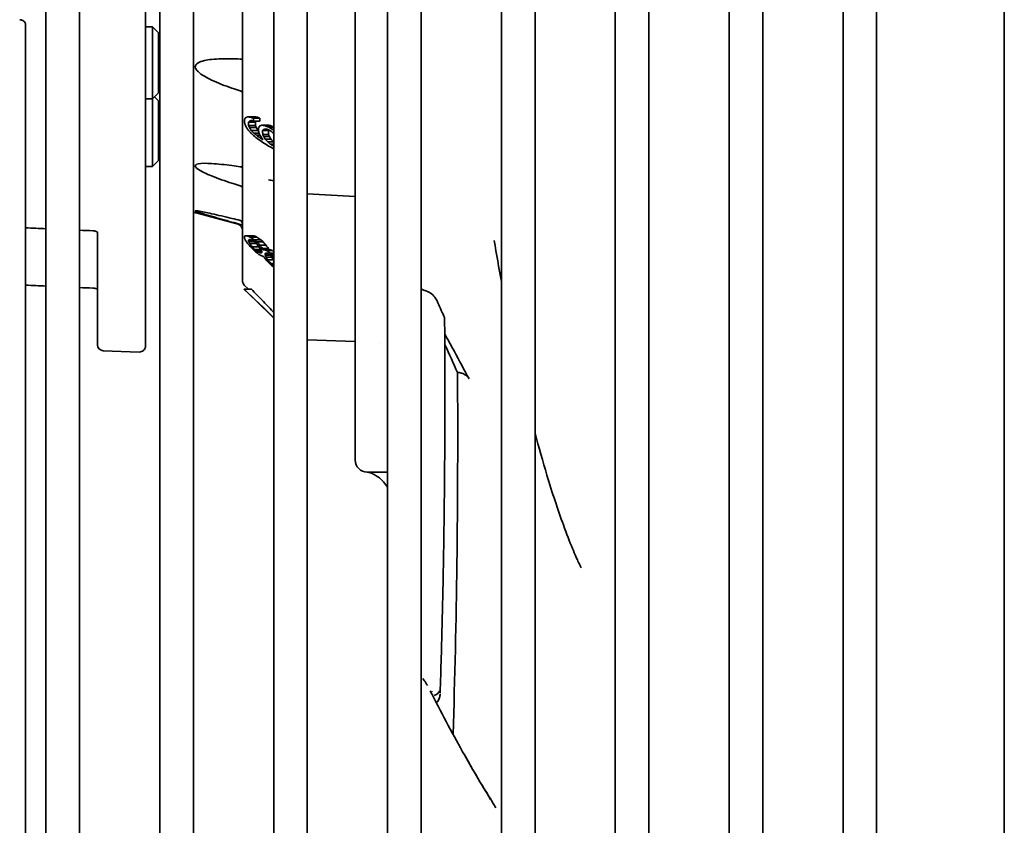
# Model space of a CAD drawing. Extents: x 1965 to 12366, y 538 to 8452.
# Tile 8 of 33: x 8800 to 8882, y 2637 to 2704. Entities that reach past the tile are written whole.
import ezdxf

# ---------------------------------------------------------------- set-up
doc = ezdxf.new("R2010")
doc.units = 0
doc.header["$LTSCALE"] = 2
doc.layers.add('Visible', color=7, linetype='CONTINUOUS', lineweight=35)

msp = doc.modelspace()

# ---------------------------------------------------------------- linework, layer by layer
at = {"layer": 'Visible'}
for p, q in [((8882.495, 3019.688), (8882.495, 2460.688)), ((8802.544, 2749.717), (8802.544, 2575.561)), ((8805.344, 2575.561), (8805.344, 2749.717)), ((8810.844, 2749.717), (8810.844, 2677.206)), ((8812.044, 2749.717), (8812.044, 2575.561)), ((8814.844, 2575.561), (8814.844, 2749.717)), ((8818.944, 2749.717), (8818.944, 2691.203)), ((8821.544, 2749.717), (8821.544, 2575.561)), ((8824.344, 2575.561), (8824.344, 2749.717)), ((8831.044, 2749.717), (8831.044, 2575.561)), ((8833.844, 2575.561), (8833.844, 2749.717)), ((8840.544, 2749.717), (8840.544, 2575.561)), ((8843.344, 2575.561), (8843.344, 2749.717)), ((8850.044, 2749.717), (8850.044, 2575.561)), ((8852.844, 2575.561), (8852.844, 2749.717)), ((8859.544, 2749.717), (8859.544, 2575.561)), ((8862.344, 2575.561), (8862.344, 2749.717)), ((8869.044, 2749.717), (8869.044, 2575.561)), ((8871.844, 2575.561), (8871.844, 2749.717)), ((8828.344, 2701.834), (8828.344, 2705.106)), ((8800.844, 2704.001), (8800.844, 2700.951)), ((8810.844, 2703.827), (8811.444, 2703.827)), ((8811.444, 2697.827), (8811.444, 2703.827)), ((8811.944, 2703.327), (8811.444, 2703.827)), ((8811.944, 2698.327), (8811.944, 2703.327)), ((8812.044, 2702.755), (8811.944, 2702.752)), ((8828.344, 2701.834), (8828.344, 2667.688)), ((8800.844, 2694.92), (8800.844, 2700.951)), ((8810.844, 2697.827), (8811.444, 2697.827)), ((8811.944, 2698.327), (8811.444, 2697.827)), ((8811.444, 2692.162), (8811.444, 2697.827)), ((8811.944, 2697.662), (8811.612, 2697.994)), ((8811.944, 2692.662), (8811.944, 2697.662)), ((8819.951, 2696.318), (8819.367, 2696.318)), ((8820.083, 2695.958), (8819.511, 2695.958)), ((8820.205, 2696.28), (8819.644, 2696.28)), ((8820.397, 2696.194), (8819.852, 2696.194)), ((8820.398, 2695.966), (8819.854, 2695.966)), ((8820.023, 2695.865), (8819.445, 2695.865)), ((8820.031, 2695.592), (8819.454, 2695.592)), ((8820.1, 2695.412), (8819.53, 2695.412)), ((8820.234, 2695.188), (8819.676, 2695.188)), ((8821.036, 2695.62), (8820.54, 2695.62)), ((8821.106, 2695.167), (8820.615, 2695.167)), ((8821.036, 2695.259), (8820.68, 2695.259)), ((8821.29, 2695.581), (8820.811, 2695.581)), ((8821.544, 2695.453), (8821.149, 2695.453)), ((8821.544, 2695.278), (8821.418, 2695.278)), ((8800.844, 2694.857), (8800.844, 2694.92)), ((8800.844, 2692.25), (8800.844, 2694.857)), ((8820.324, 2694.966), (8819.888, 2694.966)), ((8820.394, 2694.789), (8820.098, 2694.789)), ((8820.591, 2694.481), (8820.511, 2694.481)), ((8821.116, 2694.848), (8820.626, 2694.848)), ((8821.185, 2694.668), (8820.699, 2694.668)), ((8821.319, 2694.444), (8820.841, 2694.444)), ((8821.514, 2694.222), (8821.049, 2694.222)), ((8821.544, 2694.045), (8821.253, 2694.045)), ((8821.544, 2693.957), (8821.388, 2693.957)), ((8811.944, 2692.662), (8811.444, 2692.162)), ((8800.844, 2681.215), (8800.844, 2692.25)), ((8810.844, 2692.162), (8811.444, 2692.162)), ((8818.944, 2691.203), (8818.944, 2682.645)), ((8814.844, 2688.354), (8818.574, 2687.354)), ((8806.844, 2686.696), (8806.844, 2677.31)), ((8819.763, 2686.406), (8819.16, 2686.406)), ((8819.951, 2686.375), (8819.367, 2686.375)), ((8820.141, 2686.288), (8819.575, 2686.288)), ((8819.701, 2686.038), (8819.446, 2686.038)), ((8819.909, 2685.926), (8819.453, 2685.926)), ((8820.1, 2685.757), (8819.53, 2685.757)), ((8820.3, 2685.474), (8819.748, 2685.474)), ((8820.46, 2686.058), (8819.921, 2686.058)), ((8820.496, 2685.247), (8819.96, 2685.247)), ((8820.652, 2685.887), (8820.128, 2685.887)), ((8820.907, 2685.603), (8820.403, 2685.603)), ((8820.652, 2685.887), (8820.46, 2686.058)), ((8820.497, 2685.246), (8820.496, 2685.247)), ((8821.1, 2685.348), (8820.609, 2685.348)), ((8820.546, 2685.132), (8820.098, 2685.132)), ((8820.556, 2685.017), (8820.299, 2685.017)), ((8821.165, 2685.235), (8820.678, 2685.235)), ((8821.228, 2685.234), (8820.745, 2685.234)), ((8821.115, 2684.897), (8820.822, 2684.897)), ((8821.306, 2684.785), (8820.828, 2684.785)), ((8821.376, 2684.616), (8820.903, 2684.616)), ((8821.418, 2685.174), (8820.947, 2685.174)), ((8821.544, 2684.945), (8821.284, 2684.945)), ((8821.544, 2684.774), (8821.485, 2684.774)), ((8821.512, 2684.39), (8821.047, 2684.39)), ((8821.544, 2684.077), (8821.323, 2684.077)), ((8821.544, 2683.906), (8821.524, 2683.906)), ((8819.091, 2682.291), (8819.447, 2681.935)), ((8800.844, 2670.456), (8800.844, 2681.215)), ((8819.698, 2681.935), (8819.089, 2681.935)), ((8824.344, 2677.71), (8828.344, 2677.571)), ((8830.336, 2677.518), (8830.335, 2677.518)), ((8807.327, 2676.811), (8810.327, 2676.706)), ((8800.844, 2645.013), (8800.844, 2670.456)), ((8831.044, 2666.688), (8829.344, 2666.688)), ((8800.844, 2575.95), (8800.844, 2645.013))]:
    msp.add_line(p, q, dxfattribs=at)
for centre, radius, start, end in [((8818.444, 2686.871), 0.5, 0.00005, 75.00001), ((8819.444, 2682.645), 0.5, 179.99951, 224.99965), ((8807.344, 2677.31), 0.5, 180, 267.99993), ((8810.344, 2677.206), 0.5, 268, 359.99999), ((8829.344, 2667.688), 1, 180, 270)]:
    msp.add_arc(centre, radius, start, end, dxfattribs=at)
for centre, major_axis, ratio, start_param, end_param in [((8863.752, 2696.549), (-44.317, 0), 0.727731, 0.021201, 0.029665), ((8868.412, 2696.548), (-48.398, 0), 0.727731, 0.019397, 0.027147), ((8867.006, 2695.805), (-46.399, 0), 0.727731, 0.018896, 0.028328), ((8820.532, 2685.012), (-40.378, 16.141), 0.228876, 4.788409, 4.796744), ((8870.576, 2695.804), (-49.477, 0), 0.727731, 0.017707, 0.026552), ((8821.65, 2612.991), (63.008, -91.15), 0.529442, 2.228162, 2.229855), ((8817.308, 2514.617), (-61.036, 204.841), 0.437443, 5.646137, 5.647304), ((8819.193, 2442.923), (59.236, -273.863), 0.401832, 2.640991, 2.643803), ((8820.097, 2646.36), (-48.17, 64.145), 0.413972, 5.216177, 5.219983), ((8727.522, 2617.033), (-135.828, 0), 0.780064, 3.958177, 3.963041), ((8726.627, 2615.351), (136.907, 0), 0.794119, 0.815155, 0.819298), ((8820.611, 2685.159), (-26.324, 18.461), 0.23905, 4.877111, 4.882215), ((8816.162, 2676.561), (-38.814, 45.566), 0.257296, 4.884914, 4.890068), ((8821.416, 2685.068), (24.622, -23.621), 0.215327, 1.76939, 1.777043), ((8727.13, 2625.844), (-136.642, 0), 0.685863, 3.955063, 3.959835), ((8721.325, 2633.93), (-143.878, 0), 0.578436, 3.942538, 3.947054), ((8821.37, 2690.113), (-22.619, 10.018), 0.142648, 4.767784, 4.774692), ((8818.444, 2691.99), (0.5, 0), 0.880458, 0.000007, 0.000041), ((8818.444, 2687.32), (0.5, 0), 0.98952, 0.000005, 0.000146), ((8818.287, 2593.772), (-70.24, 103.065), 0.536458, 5.360967, 5.364841), ((8819.499, 2549.164), (56.601, -158.64), 0.420793, 2.432896, 2.436916), ((8774.435, 2475.025), (-50.57, 252.483), 0.518875, 5.584644, 5.586243), ((8820.088, 2644.543), (-43.894, 55.372), 0.409425, 5.188338, 5.192525), ((8820.205, 2577.708), (54.649, -124.098), 0.468661, 2.389123, 2.390852), ((8820.057, 2665.866), (-32.199, 32.477), 0.311432, 5.015543, 5.019625), ((8818.81, 2658.395), (-39.14, 49.88), 0.300688, 5.040331, 5.04689), ((8815.258, 2657.805), (54.769, -40.549), 0.368906, 1.745863, 1.750603), ((8821.555, 2651.586), (-40.057, 47.075), 0.369057, 5.122324, 5.126925), ((8821.5, 2666.083), (30.994, -31.522), 0.293183, 1.85943, 1.865638), ((8813.514, 2444.119), (-58.98, 263.544), 0.409438, 5.717614, 5.737608), ((8862.735, 2682.007), (-43.65, 0), 0.115067, 0.014336, 0.022929), ((8814.468, 2447.128), (59.161, -260.056), 0.408437, 2.57517, 2.595328), ((8834.851, 2680.835), (0.322, 0.137), 0.523547, 6.283177, 6.289035), ((8669.316, 2946.89), (106.464, -461.991), 0.275205, 0.806651, 0.806661)]:
    msp.add_ellipse(centre, major_axis=major_axis, ratio=ratio, start_param=start_param, end_param=end_param, dxfattribs=at)
for points, knots in [([(8800.844, 2704.001), (8800.844, 2704.028), (8800.84, 2704.056), (8800.824, 2704.111), (8800.813, 2704.138), (8800.771, 2704.209), (8800.733, 2704.254), (8800.644, 2704.324), (8800.595, 2704.353), (8800.496, 2704.391), (8800.445, 2704.404), (8800.38, 2704.412), (8800.366, 2704.414), (8800.352, 2704.414)], [0, 0, 0, 0, 0.01507656, 0.01507656, 0.02871331, 0.02871331, 0.05070042, 0.05070042, 0.06848339, 0.06848339, 0.08394532, 0.08394532, 0.08818963, 0.08818963, 0.08818963, 0.08818963]), ([(8818.746, 2701.135), (8818.516, 2701.147), (8818.288, 2701.155), (8817.469, 2701.172), (8816.895, 2701.161), (8815.971, 2701.057), (8815.515, 2700.981), (8815.169, 2700.769), (8815.11, 2700.723), (8815.027, 2700.613), (8815.004, 2700.55), (8815.004, 2700.42), (8815.027, 2700.348), (8815.11, 2700.209), (8815.169, 2700.141), (8815.515, 2699.805), (8815.971, 2699.565), (8816.895, 2699.127), (8817.469, 2698.908), (8818.288, 2698.625), (8818.516, 2698.55), (8818.746, 2698.478)], [-1.3277708, -1.3277708, -1.3277708, -1.3277708, -1.2604902, -1.2604902, -1.0825477, -1.0825477, -0.9523012, -0.9523012, -0.92473, -0.92473, -0.8971587, -0.8971587, -0.8695875, -0.8695875, -0.8420163, -0.8420163, -0.7117697, -0.7117697, -0.5338273, -0.5338273, -0.4665466, -0.4665466, -0.4665466, -0.4665466]), ([(8818.944, 2701.12), (8818.926, 2701.122), (8818.907, 2701.124), (8818.843, 2701.13), (8818.796, 2701.133), (8818.746, 2701.135)], [-0.02307655, -0.02307655, -0.02307655, -0.02307655, -0.01575202, -0.01575202, -0.00000095, -0.00000095, -0.00000095, -0.00000095]), ([(8818.944, 2698.365), (8818.94, 2698.369), (8818.937, 2698.372), (8818.878, 2698.421), (8818.815, 2698.456), (8818.746, 2698.478)], [0.02358402, 0.02358402, 0.02358402, 0.02358402, 0.02479131, 0.02479131, 0.04253728, 0.04253728, 0.04253728, 0.04253728]), ([(8821.138, 2695.216), (8821.138, 2695.215), (8821.127, 2695.198), (8821.116, 2695.182), (8821.106, 2695.167)], [0.4709128, 0.4709128, 0.4709128, 0.4709128, 0.5, 1, 1, 1, 1]), ([(8821.544, 2695.479), (8821.513, 2695.492), (8821.428, 2695.526), (8821.343, 2695.56), (8821.29, 2695.581)], [0.2026157, 0.2026157, 0.2026157, 0.2026157, 0.5, 1, 1, 1, 1]), ([(8818.746, 2692.146), (8818.516, 2692.182), (8818.288, 2692.215), (8817.469, 2692.328), (8816.895, 2692.392), (8815.971, 2692.444), (8815.515, 2692.455), (8815.169, 2692.371), (8815.11, 2692.35), (8815.027, 2692.295), (8815.004, 2692.26), (8815.004, 2692.182), (8815.027, 2692.136), (8815.11, 2692.042), (8815.169, 2691.994), (8815.515, 2691.751), (8815.971, 2691.551), (8816.895, 2691.174), (8817.469, 2690.972), (8818.288, 2690.7), (8818.516, 2690.627), (8818.746, 2690.554)], [-1.3277708, -1.3277708, -1.3277708, -1.3277708, -1.2604902, -1.2604902, -1.0825477, -1.0825477, -0.9523012, -0.9523012, -0.92473, -0.92473, -0.8971587, -0.8971587, -0.8695875, -0.8695875, -0.8420163, -0.8420163, -0.7117697, -0.7117697, -0.5338273, -0.5338273, -0.4665466, -0.4665466, -0.4665466, -0.4665466]), ([(8818.921, 2692.102), (8818.91, 2692.107), (8818.899, 2692.11), (8818.843, 2692.128), (8818.796, 2692.138), (8818.746, 2692.146)], [-0.0200391, -0.0200391, -0.0200391, -0.0200391, -0.01575202, -0.01575202, -0.00000095, -0.00000095, -0.00000095, -0.00000095]), ([(8818.944, 2691.99), (8818.944, 2692.012), (8818.942, 2692.034), (8818.934, 2692.07), (8818.929, 2692.085), (8818.919, 2692.108), (8818.915, 2692.115), (8818.909, 2692.125), (8818.907, 2692.127), (8818.906, 2692.129), (8818.906, 2692.129), (8818.906, 2692.129)], [0, 0, 0, 0, 0.01014979, 0.01014979, 0.01934001, 0.01934001, 0.02674475, 0.02674475, 0.03257845, 0.03257845, 0.03439479, 0.03439479, 0.03439479, 0.03439479]), ([(8818.944, 2690.443), (8818.94, 2690.447), (8818.937, 2690.45), (8818.878, 2690.498), (8818.815, 2690.533), (8818.746, 2690.554)], [0.02358429, 0.02358429, 0.02358429, 0.02358429, 0.02479152, 0.02479152, 0.04253786, 0.04253786, 0.04253786, 0.04253786]), ([(8818.746, 2687.685), (8818.516, 2687.741), (8818.288, 2687.795), (8817.469, 2687.99), (8816.895, 2688.122), (8815.971, 2688.324), (8815.515, 2688.42), (8815.169, 2688.473), (8815.11, 2688.481), (8815.027, 2688.486), (8815.004, 2688.483), (8815.004, 2688.467), (8815.027, 2688.453), (8815.11, 2688.416), (8815.169, 2688.394), (8815.515, 2688.272), (8815.971, 2688.136), (8816.895, 2687.867), (8817.469, 2687.705), (8818.288, 2687.477), (8818.516, 2687.414), (8818.746, 2687.351)], [-1.3277708, -1.3277708, -1.3277708, -1.3277708, -1.2604902, -1.2604902, -1.0825477, -1.0825477, -0.9523012, -0.9523012, -0.92473, -0.92473, -0.8971587, -0.8971587, -0.8695875, -0.8695875, -0.8420163, -0.8420163, -0.7117697, -0.7117697, -0.5338273, -0.5338273, -0.4665466, -0.4665466, -0.4665466, -0.4665466]), ([(8818.944, 2687.255), (8818.94, 2687.258), (8818.937, 2687.26), (8818.878, 2687.303), (8818.815, 2687.332), (8818.746, 2687.351)], [0.02358467, 0.02358467, 0.02358467, 0.02358467, 0.02479181, 0.02479181, 0.04253865, 0.04253865, 0.04253865, 0.04253865]), ([(8818.944, 2687.32), (8818.944, 2687.373), (8818.935, 2687.427), (8818.902, 2687.524), (8818.878, 2687.568), (8818.839, 2687.619), (8818.828, 2687.632), (8818.808, 2687.652), (8818.8, 2687.66), (8818.782, 2687.676), (8818.772, 2687.682), (8818.762, 2687.689), (8818.76, 2687.691), (8818.76, 2687.691)], [0, 0, 0, 0, 0.01645086, 0.01645086, 0.03227247, 0.03227247, 0.03878468, 0.03878468, 0.04359171, 0.04359171, 0.05120953, 0.05120953, 0.05721426, 0.05721426, 0.05721426, 0.05721426]), ([(8806.863, 2686.678), (8806.863, 2686.678), (8806.863, 2686.678), (8806.863, 2686.679), (8806.861, 2686.681), (8806.849, 2686.692), (8806.836, 2686.703), (8806.797, 2686.728), (8806.773, 2686.74), (8806.715, 2686.764), (8806.682, 2686.776), (8806.607, 2686.795), (8806.566, 2686.803), (8806.501, 2686.81), (8806.477, 2686.812), (8806.454, 2686.813)], [0.03229824, 0.03229824, 0.03229824, 0.03229824, 0.03313522, 0.03313522, 0.0415219, 0.0415219, 0.05524934, 0.05524934, 0.06748893, 0.06748893, 0.07988786, 0.07988786, 0.09278225, 0.09278225, 0.09984943, 0.09984943, 0.09984943, 0.09984943]), ([(8819.367, 2686.375), (8819.401, 2686.36), (8819.436, 2686.346), (8819.505, 2686.317), (8819.54, 2686.302), (8819.575, 2686.288)], [-0.03392429, -0.03392429, -0.03392429, -0.03392429, -0.01696289, -0.01696289, -0.000001, -0.000001, -0.000001, -0.000001]), ([(8820.645, 2684.676), (8820.612, 2684.69), (8820.579, 2684.705), (8820.514, 2684.734), (8820.481, 2684.749), (8820.449, 2684.763)], [-0.03323572, -0.03323572, -0.03323572, -0.03323572, -0.01661726, -0.01661726, -0.000001, -0.000001, -0.000001, -0.000001]), ([(8806.844, 2681.958), (8806.836, 2681.962), (8806.826, 2681.965), (8806.788, 2681.979), (8806.755, 2681.989), (8806.679, 2682.008), (8806.634, 2682.016), (8806.544, 2682.028), (8806.499, 2682.032), (8806.454, 2682.034)], [0.07061425, 0.07061425, 0.07061425, 0.07061425, 0.07523493, 0.07523493, 0.08833015, 0.08833015, 0.10284178, 0.10284178, 0.11638181, 0.11638181, 0.11638181, 0.11638181]), ([(8819.698, 2681.935), (8819.987, 2681.635), (8820.572, 2681.027), (8821.195, 2680.382), (8821.523, 2680.043), (8821.544, 2680.021)], [0, 0, 0, 0, 0.3333333, 0.6666667, 0.6903007, 0.6903007, 0.6903007, 0.6903007]), ([(8833.844, 2681.932), (8833.982, 2681.902), (8834.116, 2681.849), (8834.404, 2681.733), (8834.56, 2681.656), (8834.848, 2681.446), (8834.979, 2681.306), (8835.113, 2681.095), (8835.145, 2681.035), (8835.172, 2680.973)], [0.055255, 0.055255, 0.055255, 0.055255, 0.0972741, 0.0972741, 0.1491714, 0.1491714, 0.2080415, 0.2080415, 0.2301999, 0.2301999, 0.2301999, 0.2301999]), ([(8835.74, 2679.685), (8835.773, 2679.61), (8835.794, 2679.531), (8835.802, 2679.441), (8835.802, 2679.429), (8835.803, 2679.417)], [0.00005216, 0.00005216, 0.00005216, 0.00005216, 0.02669377, 0.02669377, 0.03074084, 0.03074084, 0.03074084, 0.03074084]), ([(8835.431, 2648.255), (8835.495, 2650.243), (8835.552, 2652.245), (8835.649, 2656.301), (8835.69, 2658.356), (8835.757, 2662.493), (8835.781, 2664.575), (8835.815, 2668.767), (8835.824, 2670.877), (8835.826, 2675.123), (8835.818, 2677.259), (8835.803, 2679.409)], [1.45266838, 1.45266838, 1.45266838, 1.45266838, 1.46956089, 1.46956089, 1.48665939, 1.48665939, 1.50375788, 1.50375788, 1.52085638, 1.52085638, 1.53795488, 1.53795488, 1.53795488, 1.53795488]), ([(8835.811, 2678.21), (8836.083, 2677.723), (8836.35, 2677.238), (8837.032, 2675.985), (8837.446, 2675.213), (8837.848, 2674.46)], [0.1062992, 0.1062992, 0.1062992, 0.1062992, 0.3023257, 0.3023257, 0.6130092, 0.6130092, 0.6130092, 0.6130092]), ([(8836.88, 2674.996), (8836.535, 2675.751), (8836.18, 2676.539), (8835.826, 2677.336), (8835.815, 2677.362)], [0, 0, 0, 0, 0.5854872, 0.6047508, 0.6047508, 0.6047508, 0.6047508]), ([(8836.506, 2644.827), (8836.655, 2649.496), (8836.761, 2654.242), (8836.893, 2664.289), (8836.912, 2669.601), (8836.88, 2674.996)], [0.158194, 0.158194, 0.158194, 0.158194, 2.036941, 2.036941, 4.073881, 4.073881, 4.073881, 4.073881]), ([(8836.88, 2674.996), (8836.978, 2674.994), (8837.077, 2674.98), (8837.272, 2674.929), (8837.368, 2674.89), (8837.544, 2674.793), (8837.624, 2674.734), (8837.756, 2674.604), (8837.808, 2674.534), (8837.848, 2674.46)], [0.000001, 0.000001, 0.000001, 0.000001, 0.0296943, 0.0296943, 0.0610797, 0.0610797, 0.0928698, 0.0928698, 0.1233787, 0.1233787, 0.1233787, 0.1233787]), ([(8843.344, 2669.945), (8843.66, 2668.757), (8843.992, 2667.582), (8844.775, 2664.989), (8845.249, 2663.552), (8845.976, 2661.552), (8846.239, 2660.876), (8846.676, 2659.817), (8846.857, 2659.413), (8847.077, 2658.942), (8847.138, 2658.824), (8847.19, 2658.724), (8847.199, 2658.707), (8847.199, 2658.707)], [1.643848, 1.643848, 1.643848, 1.643848, 2.014755, 2.014755, 2.485161, 2.485161, 2.756874, 2.756874, 3.017099, 3.017099, 3.238161, 3.238161, 3.360444, 3.360444, 3.360444, 3.360444]), ([(8831.044, 2665.425), (8830.944, 2665.591), (8830.828, 2665.747), (8830.493, 2666.114), (8830.247, 2666.309), (8829.898, 2666.508), (8829.795, 2666.558), (8829.63, 2666.627), (8829.564, 2666.652), (8829.487, 2666.677), (8829.468, 2666.683), (8829.451, 2666.688)], [0.1358938, 0.1358938, 0.1358938, 0.1358938, 0.1946413, 0.1946413, 0.2893988, 0.2893988, 0.3285523, 0.3285523, 0.356578, 0.356578, 0.3655532, 0.3655532, 0.3655532, 0.3655532]), ([(8834.371, 2648.891), (8834.326, 2648.97), (8834.279, 2649.05), (8834.148, 2649.26), (8834.067, 2649.38), (8833.983, 2649.488)], [0.0538738, 0.0538738, 0.0538738, 0.0538738, 0.08197041, 0.08197041, 0.12731854, 0.12731854, 0.12731854, 0.12731854]), ([(8839.639, 2639.398), (8838.847, 2640.697), (8838.067, 2642.022), (8836.84, 2644.207), (8836.385, 2645.042), (8835.485, 2646.736), (8835.04, 2647.595), (8834.598, 2648.463)], [-1.306489, -1.306489, -1.306489, -1.306489, -0.718069, -0.718069, -0.359236, -0.359236, -0.000195, -0.000195, -0.000195, -0.000195]), ([(8835.08, 2647.523), (8835.086, 2647.541), (8835.091, 2647.559), (8835.094, 2647.577), (8835.095, 2647.584), (8835.096, 2647.59), (8835.096, 2647.597)], [0.34060866, 0.34060866, 0.34060866, 0.34060866, 0.4, 0.4, 0.4, 0.42146788, 0.42146788, 0.42146788, 0.42146788]), ([(8835.432, 2648.186), (8835.429, 2648.087), (8835.41, 2647.988), (8835.346, 2647.774), (8835.295, 2647.657), (8835.193, 2647.516), (8835.159, 2647.477), (8835.122, 2647.442)], [0, 0, 0, 0, 0.02998153, 0.02998153, 0.06815267, 0.06815267, 0.08420831, 0.08420831, 0.08420831, 0.08420831]), ([(8839.646, 2639.407), (8839.165, 2640.184), (8838.691, 2640.974), (8838.224, 2641.774), (8838.105, 2641.978), (8837.987, 2642.183), (8837.869, 2642.388), (8837.722, 2642.644), (8837.575, 2642.902), (8837.43, 2643.16)], [0, 0, 0, 0, 0.636117, 0.636117, 0.636117, 0.797935, 0.797935, 0.797935, 1, 1, 1, 1]), ([(8840.069, 2638.698), (8840.011, 2638.822), (8839.938, 2638.938), (8839.792, 2639.172), (8839.719, 2639.289), (8839.646, 2639.407)], [-0.1071476, -0.1071476, -0.1071476, -0.1071476, -0.0536756, -0.0536756, -0.000001, -0.000001, -0.000001, -0.000001])]:
    msp.add_open_spline(points, degree=3, knots=knots, dxfattribs=at)
for points in [[(8818.944, 2701.206), (8818.944, 2701.208), (8818.944, 2701.208), (8818.944, 2701.208)], [(8819.096, 2696.039), (8819.103, 2696.059), (8819.117, 2696.1), (8819.139, 2696.161), (8819.153, 2696.202), (8819.16, 2696.222)], [(8819.103, 2695.857), (8819.102, 2695.887), (8819.099, 2695.948), (8819.097, 2696.008), (8819.096, 2696.039)], [(8819.16, 2696.222), (8819.183, 2696.233), (8819.229, 2696.254), (8819.298, 2696.286), (8819.344, 2696.308), (8819.367, 2696.318)], [(8819.367, 2696.318), (8819.398, 2696.314), (8819.459, 2696.306), (8819.552, 2696.293), (8819.613, 2696.284), (8819.644, 2696.28)], [(8819.511, 2695.958), (8819.5, 2695.942), (8819.478, 2695.912), (8819.456, 2695.881), (8819.445, 2695.865)], [(8819.647, 2696.007), (8819.625, 2695.999), (8819.579, 2695.982), (8819.534, 2695.966), (8819.511, 2695.958)], [(8819.644, 2696.28), (8819.679, 2696.265), (8819.748, 2696.237), (8819.817, 2696.208), (8819.852, 2696.194)], [(8819.854, 2695.966), (8819.82, 2695.973), (8819.751, 2695.987), (8819.682, 2696), (8819.647, 2696.007)], [(8819.852, 2696.194), (8819.852, 2696.169), (8819.852, 2696.118), (8819.853, 2696.042), (8819.854, 2695.992), (8819.854, 2695.966)], [(8820.205, 2696.28), (8820.163, 2696.286), (8820.078, 2696.299), (8819.993, 2696.312), (8819.951, 2696.318)], [(8820.083, 2695.958), (8820.073, 2695.942), (8820.053, 2695.912), (8820.033, 2695.881), (8820.023, 2695.865)], [(8820.105, 2695.966), (8820.098, 2695.964), (8820.09, 2695.961), (8820.083, 2695.958)], [(8820.397, 2696.194), (8820.397, 2696.156), (8820.397, 2696.08), (8820.398, 2696.004), (8820.398, 2695.966)], [(8819.183, 2695.586), (8819.174, 2695.616), (8819.156, 2695.676), (8819.129, 2695.766), (8819.112, 2695.827), (8819.103, 2695.857)], [(8819.405, 2695.227), (8819.38, 2695.267), (8819.331, 2695.347), (8819.257, 2695.466), (8819.207, 2695.546), (8819.183, 2695.586)], [(8819.692, 2694.915), (8819.66, 2694.95), (8819.596, 2695.019), (8819.5, 2695.123), (8819.437, 2695.192), (8819.405, 2695.227)], [(8819.454, 2695.592), (8819.467, 2695.562), (8819.492, 2695.502), (8819.517, 2695.442), (8819.53, 2695.412)], [(8819.53, 2695.412), (8819.554, 2695.375), (8819.603, 2695.3), (8819.651, 2695.226), (8819.676, 2695.188)], [(8819.676, 2695.188), (8819.711, 2695.151), (8819.782, 2695.077), (8819.853, 2695.003), (8819.888, 2694.966)], [(8820.031, 2695.592), (8820.043, 2695.562), (8820.066, 2695.502), (8820.089, 2695.442), (8820.1, 2695.412)], [(8820.1, 2695.412), (8820.123, 2695.375), (8820.167, 2695.3), (8820.212, 2695.226), (8820.234, 2695.188)], [(8820.234, 2695.188), (8820.25, 2695.17), (8820.266, 2695.152), (8820.282, 2695.134)], [(8820.275, 2695.34), (8820.282, 2695.36), (8820.296, 2695.401), (8820.317, 2695.462), (8820.331, 2695.503), (8820.338, 2695.524)], [(8820.282, 2695.113), (8820.281, 2695.138), (8820.28, 2695.188), (8820.277, 2695.264), (8820.276, 2695.315), (8820.275, 2695.34)], [(8820.36, 2694.841), (8820.352, 2694.872), (8820.334, 2694.932), (8820.308, 2695.022), (8820.291, 2695.082), (8820.282, 2695.113)], [(8820.338, 2695.524), (8820.36, 2695.534), (8820.405, 2695.556), (8820.472, 2695.588), (8820.517, 2695.609), (8820.54, 2695.62)], [(8820.54, 2695.62), (8820.57, 2695.615), (8820.63, 2695.607), (8820.721, 2695.594), (8820.781, 2695.585), (8820.811, 2695.581)], [(8820.68, 2695.259), (8820.669, 2695.244), (8820.648, 2695.213), (8820.626, 2695.182), (8820.615, 2695.167)], [(8820.814, 2695.308), (8820.791, 2695.3), (8820.747, 2695.284), (8820.702, 2695.267), (8820.68, 2695.259)], [(8821.016, 2695.268), (8820.982, 2695.274), (8820.915, 2695.288), (8820.847, 2695.301), (8820.814, 2695.308)], [(8821.217, 2695.182), (8821.184, 2695.196), (8821.116, 2695.225), (8821.049, 2695.253), (8821.016, 2695.268)], [(8821.29, 2695.581), (8821.248, 2695.587), (8821.162, 2695.6), (8821.078, 2695.613), (8821.036, 2695.62)], [(8821.149, 2695.453), (8821.239, 2695.395), (8821.328, 2695.336), (8821.418, 2695.278)], [(8820.648, 2694.393), (8820.615, 2694.443), (8820.551, 2694.543), (8820.456, 2694.693), (8820.392, 2694.792), (8820.36, 2694.841)], [(8820.626, 2694.848), (8820.638, 2694.818), (8820.662, 2694.758), (8820.687, 2694.698), (8820.699, 2694.668)], [(8820.699, 2694.668), (8820.723, 2694.631), (8820.77, 2694.556), (8820.818, 2694.481), (8820.841, 2694.444)], [(8821.116, 2694.848), (8821.127, 2694.818), (8821.15, 2694.758), (8821.173, 2694.698), (8821.185, 2694.668)], [(8821.185, 2694.668), (8821.207, 2694.631), (8821.252, 2694.556), (8821.296, 2694.481), (8821.319, 2694.444)], [(8821.319, 2694.444), (8821.351, 2694.407), (8821.416, 2694.333), (8821.482, 2694.259), (8821.514, 2694.222)], [(8821.049, 2694.222), (8821.083, 2694.192), (8821.151, 2694.133), (8821.219, 2694.074), (8821.253, 2694.045)], [(8821.253, 2694.045), (8821.276, 2694.03), (8821.321, 2694.001), (8821.365, 2693.972), (8821.388, 2693.957)], [(8821.544, 2693.656), (8821.519, 2693.666), (8821.493, 2693.676), (8821.468, 2693.686)], [(8821.544, 2690.981), (8821.384, 2691.02), (8821.236, 2691.043), (8821.108, 2691.05)], [(8828.344, 2689.673), (8827.011, 2689.748), (8825.678, 2689.823), (8824.344, 2689.899)], [(8802.544, 2686.986), (8801.978, 2687.011), (8801.411, 2687.036), (8800.844, 2687.062)], [(8818.781, 2687.675), (8818.77, 2687.679), (8818.758, 2687.682), (8818.746, 2687.685)], [(8806.454, 2686.813), (8806.084, 2686.83), (8805.714, 2686.846), (8805.344, 2686.862)], [(8819.096, 2686.323), (8819.103, 2686.333), (8819.117, 2686.351), (8819.139, 2686.379), (8819.153, 2686.397), (8819.16, 2686.406)], [(8819.103, 2686.211), (8819.102, 2686.23), (8819.099, 2686.267), (8819.097, 2686.305), (8819.096, 2686.323)], [(8819.183, 2686.014), (8819.174, 2686.036), (8819.156, 2686.08), (8819.129, 2686.146), (8819.112, 2686.19), (8819.103, 2686.211)], [(8819.16, 2686.406), (8819.183, 2686.403), (8819.229, 2686.396), (8819.298, 2686.385), (8819.344, 2686.378), (8819.367, 2686.375)], [(8819.511, 2686.093), (8819.5, 2686.084), (8819.478, 2686.065), (8819.457, 2686.047), (8819.446, 2686.038)], [(8819.716, 2686.034), (8819.693, 2686.04), (8819.648, 2686.053), (8819.579, 2686.073), (8819.534, 2686.086), (8819.511, 2686.093)], [(8819.951, 2686.375), (8819.919, 2686.38), (8819.857, 2686.391), (8819.794, 2686.401), (8819.763, 2686.406)], [(8820.141, 2686.288), (8820.11, 2686.302), (8820.046, 2686.331), (8819.983, 2686.361), (8819.951, 2686.375)], [(8820.46, 2686.058), (8820.407, 2686.097), (8820.3, 2686.173), (8820.194, 2686.25), (8820.141, 2686.288)], [(8819.405, 2685.703), (8819.38, 2685.738), (8819.331, 2685.807), (8819.257, 2685.911), (8819.207, 2685.98), (8819.183, 2686.014)], [(8819.622, 2685.448), (8819.586, 2685.491), (8819.513, 2685.576), (8819.441, 2685.661), (8819.405, 2685.703)], [(8819.446, 2686.038), (8819.447, 2686.019), (8819.449, 2685.982), (8819.451, 2685.945), (8819.453, 2685.926)], [(8819.453, 2685.926), (8819.465, 2685.898), (8819.491, 2685.842), (8819.517, 2685.785), (8819.53, 2685.757)], [(8819.53, 2685.757), (8819.554, 2685.726), (8819.602, 2685.663), (8819.675, 2685.568), (8819.723, 2685.505), (8819.748, 2685.474)], [(8819.923, 2685.918), (8819.888, 2685.938), (8819.819, 2685.976), (8819.75, 2686.015), (8819.716, 2686.034)], [(8820.268, 2685.577), (8820.233, 2685.615), (8820.164, 2685.691), (8820.095, 2685.767), (8820.061, 2685.804)], [(8820.098, 2685.764), (8820.099, 2685.761), (8820.1, 2685.759), (8820.1, 2685.757)], [(8820.1, 2685.757), (8820.134, 2685.71), (8820.2, 2685.616), (8820.267, 2685.521), (8820.3, 2685.474)], [(8820.477, 2685.294), (8820.453, 2685.326), (8820.407, 2685.389), (8820.337, 2685.483), (8820.291, 2685.546), (8820.268, 2685.577)], [(8820.3, 2685.474), (8820.333, 2685.436), (8820.398, 2685.36), (8820.463, 2685.285), (8820.496, 2685.247)], [(8820.403, 2685.603), (8820.437, 2685.561), (8820.505, 2685.476), (8820.574, 2685.39), (8820.609, 2685.348)], [(8820.55, 2685.125), (8820.537, 2685.153), (8820.513, 2685.21), (8820.489, 2685.266), (8820.477, 2685.294)], [(8820.609, 2685.348), (8820.62, 2685.329), (8820.643, 2685.291), (8820.666, 2685.254), (8820.678, 2685.235)], [(8820.652, 2685.887), (8820.694, 2685.84), (8820.779, 2685.745), (8820.865, 2685.65), (8820.907, 2685.603)], [(8820.907, 2685.603), (8820.939, 2685.561), (8821.003, 2685.476), (8821.068, 2685.39), (8821.1, 2685.348)], [(8821.1, 2685.348), (8821.111, 2685.329), (8821.132, 2685.291), (8821.154, 2685.254), (8821.165, 2685.235)], [(8839.933, 2686.008), (8840.129, 2684.868), (8840.332, 2683.724), (8840.544, 2682.58)], [(8820.18, 2684.935), (8820.146, 2684.964), (8820.077, 2685.021), (8820.008, 2685.078), (8819.974, 2685.107)], [(8820.098, 2685.132), (8820.131, 2685.113), (8820.198, 2685.075), (8820.265, 2685.037), (8820.299, 2685.017)], [(8820.299, 2685.017), (8820.32, 2685.011), (8820.364, 2684.998), (8820.429, 2684.978), (8820.473, 2684.965), (8820.495, 2684.958)], [(8820.495, 2684.958), (8820.505, 2684.967), (8820.525, 2684.985), (8820.546, 2685.004), (8820.556, 2685.013)], [(8820.556, 2685.013), (8820.555, 2685.032), (8820.553, 2685.069), (8820.551, 2685.106), (8820.55, 2685.125)], [(8820.708, 2684.675), (8820.698, 2684.675), (8820.676, 2684.675), (8820.655, 2684.676), (8820.645, 2684.676)], [(8820.678, 2685.235), (8820.689, 2685.235), (8820.711, 2685.234), (8820.733, 2685.234), (8820.745, 2685.234)], [(8820.781, 2684.562), (8820.769, 2684.581), (8820.744, 2684.618), (8820.72, 2684.656), (8820.708, 2684.675)], [(8820.745, 2685.234), (8820.767, 2685.227), (8820.812, 2685.214), (8820.879, 2685.194), (8820.924, 2685.181), (8820.947, 2685.174)], [(8820.995, 2684.279), (8820.971, 2684.31), (8820.923, 2684.373), (8820.852, 2684.468), (8820.804, 2684.53), (8820.781, 2684.562)], [(8820.885, 2684.952), (8820.874, 2684.942), (8820.853, 2684.924), (8820.832, 2684.906), (8820.822, 2684.897)], [(8820.822, 2684.897), (8820.823, 2684.878), (8820.824, 2684.841), (8820.827, 2684.803), (8820.828, 2684.785)], [(8820.828, 2684.785), (8820.84, 2684.757), (8820.865, 2684.7), (8820.89, 2684.644), (8820.903, 2684.616)], [(8821.017, 2684.949), (8820.995, 2684.95), (8820.951, 2684.95), (8820.907, 2684.951), (8820.885, 2684.952)], [(8820.903, 2684.616), (8820.927, 2684.578), (8820.974, 2684.503), (8821.023, 2684.427), (8821.047, 2684.39)], [(8820.947, 2685.174), (8820.984, 2685.149), (8821.059, 2685.098), (8821.171, 2685.022), (8821.246, 2684.971), (8821.284, 2684.945)], [(8821.285, 2684.805), (8821.255, 2684.821), (8821.195, 2684.853), (8821.106, 2684.901), (8821.046, 2684.933), (8821.017, 2684.949)], [(8821.228, 2685.234), (8821.217, 2685.234), (8821.196, 2685.234), (8821.175, 2685.235), (8821.165, 2685.235)], [(8821.418, 2685.174), (8821.386, 2685.184), (8821.322, 2685.204), (8821.259, 2685.224), (8821.228, 2685.234)], [(8821.284, 2684.945), (8821.351, 2684.888), (8821.418, 2684.831), (8821.485, 2684.774)], [(8821.486, 2684.634), (8821.452, 2684.662), (8821.385, 2684.72), (8821.318, 2684.777), (8821.285, 2684.805)], [(8821.306, 2684.787), (8821.306, 2684.786), (8821.306, 2684.786), (8821.306, 2684.785)], [(8821.306, 2684.785), (8821.317, 2684.756), (8821.341, 2684.7), (8821.365, 2684.644), (8821.376, 2684.616)], [(8821.376, 2684.616), (8821.399, 2684.578), (8821.444, 2684.503), (8821.489, 2684.427), (8821.512, 2684.39)], [(8821.544, 2685.083), (8821.502, 2685.114), (8821.46, 2685.144), (8821.418, 2685.174)], [(8821.485, 2684.774), (8821.505, 2684.754), (8821.524, 2684.733), (8821.544, 2684.713)], [(8821.544, 2684.566), (8821.525, 2684.589), (8821.505, 2684.611), (8821.486, 2684.634)], [(8821.337, 2683.937), (8821.299, 2683.975), (8821.223, 2684.051), (8821.109, 2684.165), (8821.033, 2684.241), (8820.995, 2684.279)], [(8821.047, 2684.39), (8821.077, 2684.355), (8821.139, 2684.286), (8821.231, 2684.182), (8821.292, 2684.112), (8821.323, 2684.077)], [(8821.512, 2684.39), (8821.523, 2684.377), (8821.534, 2684.364), (8821.544, 2684.351)], [(8821.524, 2683.906), (8821.531, 2683.902), (8821.538, 2683.899), (8821.544, 2683.895)], [(8821.544, 2683.761), (8821.542, 2683.763), (8821.54, 2683.765), (8821.538, 2683.766)], [(8802.544, 2682.204), (8801.978, 2682.228), (8801.411, 2682.253), (8800.844, 2682.277)], [(8806.454, 2682.034), (8806.084, 2682.05), (8805.714, 2682.066), (8805.344, 2682.082)], [(8835.172, 2680.972), (8835.359, 2680.536), (8835.552, 2680.121), (8835.74, 2679.685)], [(8834.919, 2648.071), (8834.993, 2648.088), (8835.142, 2648.149), (8835.317, 2648.298), (8835.366, 2648.408), (8835.372, 2648.459)], [(8837.43, 2643.16), (8837.422, 2643.173), (8837.415, 2643.185), (8837.407, 2643.198)]]:
    msp.add_open_spline(points, degree=3, dxfattribs=at)
for points, weights in [([(8820.397, 2696.194), (8820.301, 2696.237), (8820.205, 2696.28)], [1.0011234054, 1.00110446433, 1.00108122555]), ([(8821.514, 2694.222), (8821.529, 2694.208), (8821.544, 2694.194)], [1.00029877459, 1.00029934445, 1.00029981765])]:
    msp.add_rational_spline(points, weights, degree=2, dxfattribs=at)

doc.saveas('drawing.dxf')
